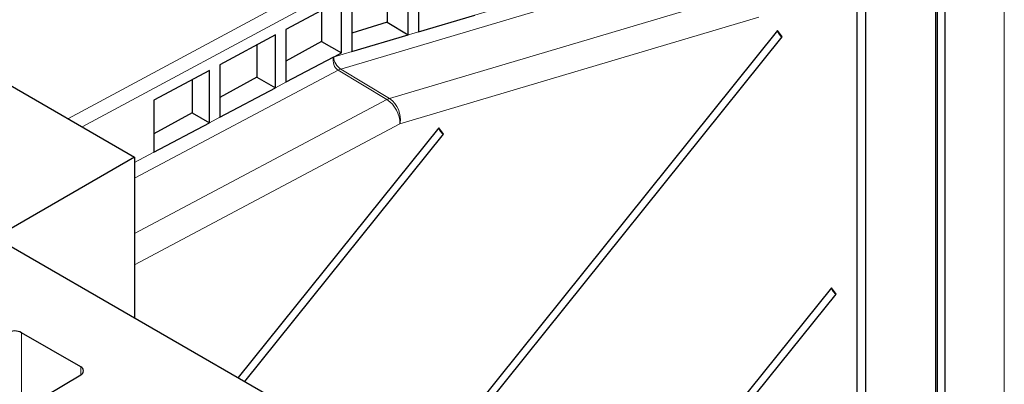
# Paper-space layout 'Blatt2' of a CAD drawing. Header units: millimetres. Extents: x 5 to 418, y 2 to 292.
# Tile 52 of 60: x 336 to 386, y 202 to 221. Entities that reach past the tile are written whole.
import ezdxf

# ---------------------------------------------------------------- set-up
doc = ezdxf.new("R2010")
doc.units = ezdxf.units.MM

psp = doc.layouts.new('Blatt2')

# ---------------------------------------------------------------- linework, layer by layer
at = {"color": 7, "linetype": 'Continuous', "lineweight": 25}
for p, q in [((285.548, 246.189), (342.117, 213.533)), ((382.991, 138.61), (382.991, 226.346)), ((383.367, 226.129), (383.367, 138.36)), ((382.881, 225.838), (382.881, 138.059)), ((356.049, 219.756), (356.049, 223.373)), ((354.975, 222.796), (354.975, 220.393)), ((379.346, 137.243), (379.346, 222.572)), ((378.886, 222.306), (378.886, 136.978)), ((352.656, 221.552), (349.828, 220.033)), ((352.656, 218.833), (352.656, 221.552)), ((353.187, 221.836), (353.187, 218.906)), ((356.579, 221.622), (356.579, 219.913)), ((351.645, 221.008), (351.645, 219.419)), ((356.579, 219.913), (359.441, 220.763)), ((349.828, 220.033), (349.828, 217.342)), ((354.975, 220.393), (353.187, 219.832)), ((354.975, 220.393), (356.049, 219.756)), ((349.298, 219.748), (346.469, 218.229)), ((349.298, 217.061), (349.298, 219.748)), ((353.187, 218.906), (356.049, 219.756)), ((374.848, 219.975), (356.453, 197.093)), ((356.79, 196.898), (375.078, 219.648)), ((375.078, 219.648), (374.848, 219.975)), ((348.347, 219.238), (348.347, 217.603)), ((351.645, 219.419), (349.828, 218.419)), ((351.645, 219.419), (352.656, 218.833)), ((352.25, 218.627), (349.828, 217.342)), ((352.25, 218.627), (352.289, 218.638)), ((352.289, 218.638), (352.656, 218.833)), ((346.469, 218.229), (346.469, 215.562)), ((345.939, 217.945), (343.11, 216.426)), ((345.939, 215.281), (345.939, 217.945)), ((348.347, 217.603), (346.469, 216.568)), ((348.347, 217.603), (349.289, 217.057)), ((345.05, 217.467), (345.05, 215.787)), ((346.469, 215.562), (349.298, 217.061)), ((343.11, 216.426), (343.11, 213.781)), ((345.05, 215.787), (343.11, 214.718)), ((345.05, 215.787), (345.931, 215.276)), ((343.11, 213.781), (345.939, 215.281)), ((357.611, 215.032), (347.394, 202.323)), ((357.841, 214.705), (357.611, 215.032)), ((347.73, 202.128), (357.841, 214.705)), ((342.117, 213.533), (335.399, 209.655)), ((342.117, 213.533), (342.117, 205.369)), ((335.399, 209.247), (359.087, 195.572)), ((377.596, 206.893), (359.087, 183.869)), ((359.087, 183.256), (377.826, 206.567)), ((377.826, 206.567), (377.596, 206.893)), ((339.381, 202.866), (336.367, 204.606)), ((318.597, 190.163), (339.385, 202.461))]:
    psp.add_line(p, q, dxfattribs=at)
at = {"color": 7, "linetype": 'Continuous', "lineweight": 18}
for p, q in [((338.729, 215.489), (369.706, 232.122)), ((370.047, 231.503), (339.45, 215.073)), ((386.391, 140.492), (386.391, 228.067)), ((352.289, 218.638), (370.047, 223.913)), ((370.478, 223.317), (352.616, 218.012)), ((355.103, 216.519), (373.242, 221.906)), ((373.904, 220.655), (355.631, 215.228)), ((352.616, 218.012), (355.103, 216.519)), ((352.478, 217.954), (342.117, 212.461)), ((354.966, 216.461), (352.478, 217.954)), ((349.298, 217.061), (349.828, 217.342)), ((342.117, 209.65), (354.966, 216.461)), ((345.939, 215.281), (346.469, 215.562)), ((355.631, 215.228), (342.117, 208.063)), ((342.117, 213.254), (343.11, 213.781)), ((336.367, 204.606), (336.367, 200.675)), ((339.381, 202.458), (339.381, 202.866))]:
    psp.add_line(p, q, dxfattribs=at)
at = {"color": 7, "linetype": 'Continuous', "lineweight": 25}
for centre, radius, start, end in [((375.356, 220.109), 0.539, 195.7932, 238.8545), ((358.119, 215.167), 0.539, 195.7932, 238.8545), ((378.104, 207.028), 0.539, 195.7932, 238.8545), ((336.013, 203.922), 0.77, 62.6428, 116.9538), ((339.304, 202.663), 0.218, 291.8289, 69.3813)]:
    psp.add_arc(centre, radius, start, end, dxfattribs=at)
at = {"color": 7, "linetype": 'Continuous', "lineweight": 18}
for centre, radius, start, end in [((352.84, 217.279), 0.766, 106.9534, 118.143), ((355.327, 215.786), 0.766, 106.9534, 118.143), ((354.358, 215.46), 1.294, 349.6538, 54.8428), ((354.142, 215.22), 1.489, 0.2874, 56.4409)]:
    psp.add_arc(centre, radius, start, end, dxfattribs=at)
for major_axis, ratio, start_param, end_param in [((-0.064, 0.512), 0.717936, 1.073183, 2.626526), ((-0.26, 0.44), 0.547683, 0.800675, 2.354018)]:
    psp.add_ellipse((352.604, 218.423), major_axis=major_axis, ratio=ratio, start_param=start_param, end_param=end_param, dxfattribs=at)

doc.saveas('drawing.dxf')
